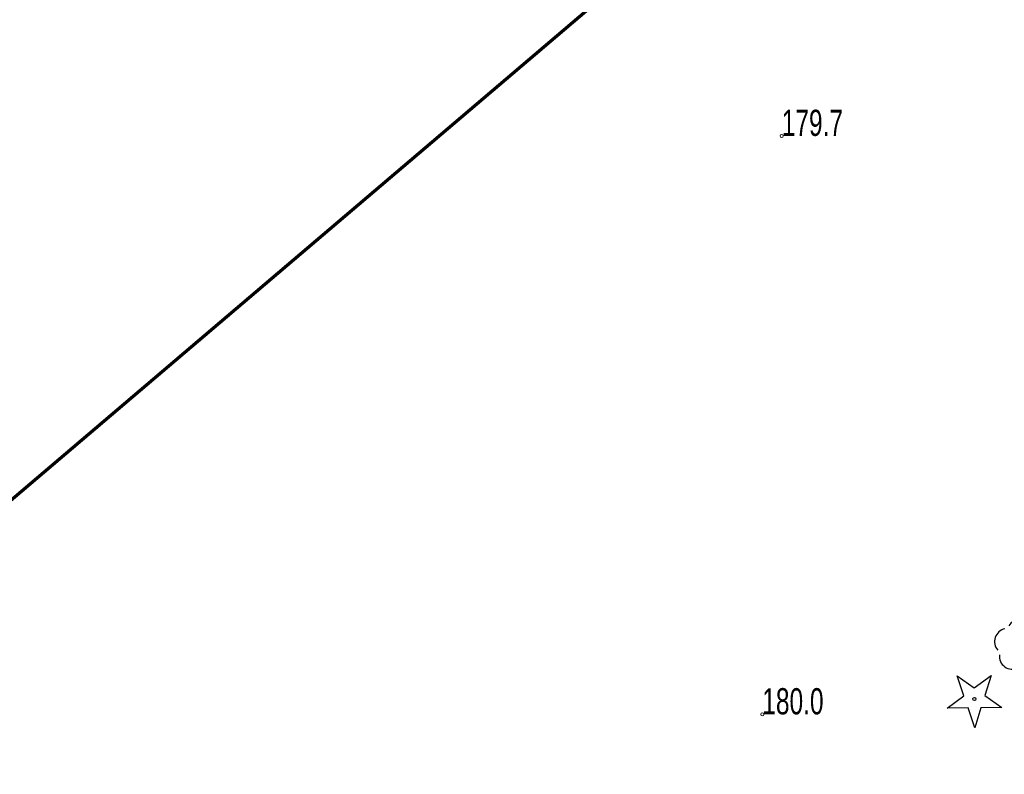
# Model space of a CAD drawing. Header units: metres. Extents: x 7429064 to 7431133, y 5709479 to 5714472.
# Tile 35 of 137: x 7429453 to 7429481, y 5709851 to 5709873. Entities that reach past the tile are written whole.
import ezdxf

# ---------------------------------------------------------------- set-up
doc = ezdxf.new("R2010")
doc.units = ezdxf.units.M
doc.layers.add('_1_Mapa', color=7, linetype='Continuous')
doc.layers.add('OBOP_T_0_a', color=7, linetype='Continuous', lineweight=30, true_color=0x008000)
doc.layers.add('OBOP_T_1_a', color=7, linetype='Continuous', lineweight=30, true_color=0x008000)
doc.layers.add('RTPW_T_0_a', color=252, linetype='Continuous', lineweight=15)
doc.layers.add('zakres', color=252, linetype='Continuous', lineweight=70)

# ---------------------------------------------------------------- blocks, each defined once
blk = doc.blocks.new('4_OBOP01_01')
at = {"linetype": 'Continuous'}
for p, q in [((-0.3012, 0.09375), (-0.4937, 0.6621)), ((-0.4937, 0.6621), (-0.0039, 0.31545)), ((-0.0039, 0.31545), (0.4771, 0.67415)), ((0.4771, 0.67415), (0.2988, 0.1012)), ((-0.78225, -0.26495), (-0.3012, 0.09375)), ((0.2988, 0.1012), (0.7886, -0.24545)), ((-0.18225, -0.2575), (-0.78225, -0.26495)), ((0.01025, -0.82585), (-0.18225, -0.2575)), ((0.1886, -0.2529), (0.01025, -0.82585)), ((0.7886, -0.24545), (0.1886, -0.2529))]:
    blk.add_line(p, q, dxfattribs=at)
blk.add_circle((0, 0), 0.045, dxfattribs=at)
blk = doc.blocks.new('4_OBOP02_01')
at = {"linetype": 'Continuous'}
blk.add_circle((0, 0), 0.045, dxfattribs=at)
for centre, start, end in [((0, 0.375), 30.1401, 149.8599), ((-0.357, 0.116), 102.1445, 221.86), ((0.357, 0.116), 318.14, 77.8555), ((-0.22, -0.303), 174.1482, 293.8542), ((0.22, -0.303), 246.1458, 5.8518)]:
    blk.add_arc(centre, 0.375, start, end, dxfattribs=at)
blk = doc.blocks.new('4_RTPW01')
at = {"linetype": 'Continuous'}
blk.add_circle((0, 0), 0.045, dxfattribs=at)
blk = doc.blocks.new('X-ref_MDCP_Szara')
at = {"layer": 'zakres', "linetype": 'Continuous', "lineweight": 70, "flags": 128}
blk.add_lwpolyline([(7429292.233, 5709722.862), (7429640.798, 5710019.397)], dxfattribs=at)
at = {"layer": 'OBOP_T_0_a'}
blk.add_blockref('4_OBOP01_01', (7429480.05, 5709853.44), dxfattribs=at)
at = {"layer": 'OBOP_T_1_a'}
blk.add_blockref('4_OBOP02_01', (7429481.36, 5709854.97), dxfattribs=at)
at = {"layer": 'RTPW_T_0_a'}
for p in [(7429474.528, 5709869.58), (7429473.97, 5709853)]:
    blk.add_blockref('4_RTPW01', p, dxfattribs=at)
at = {"layer": 'RTPW_T_0_a', "width": 0.7}
for s, p in [('179.7', (7429474.528, 5709869.58)), ('180.0', (7429473.97, 5709853))]:
    blk.add_text(s, height=0.75, dxfattribs=at).set_placement(p)

msp = doc.modelspace()

# ---------------------------------------------------------------- block references
at = {"layer": '_1_Mapa'}
msp.add_blockref('X-ref_MDCP_Szara', (0, 0), dxfattribs=at)

doc.saveas('drawing.dxf')
